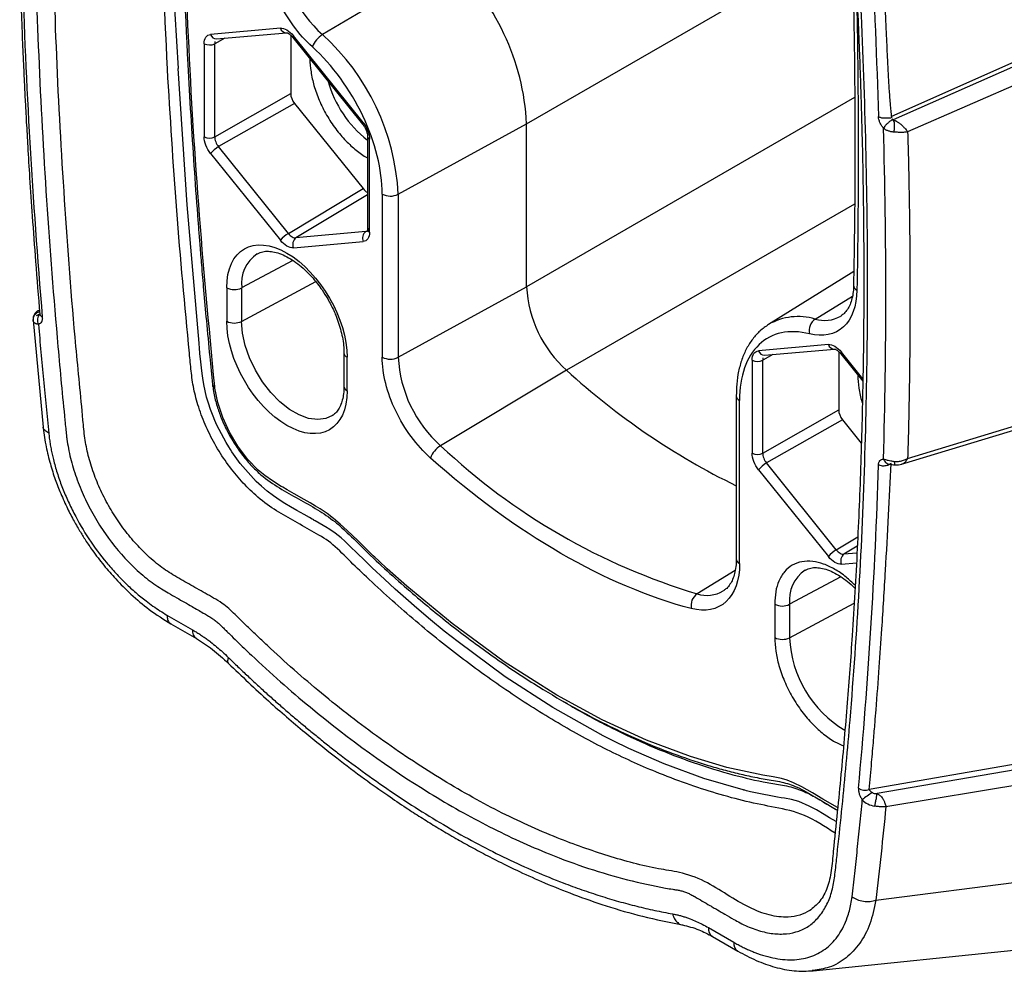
# Model space of a CAD drawing. Header units: millimetres. Extents: x 14 to 1365, y 14 to 1048.
# Tile 19 of 24: x 440 to 486, y 266 to 310. Entities that reach past the tile are written whole.
import ezdxf

# ---------------------------------------------------------------- set-up
doc = ezdxf.new("R2010")
doc.units = ezdxf.units.MM
doc.header["$LTSCALE"] = 2

msp = doc.modelspace()

# ---------------------------------------------------------------- linework, layer by layer
for p, q in [((480.774, 305.367), (527.592, 326.177)), ((527.755, 325.893), (480.861, 305.212)), ((527.531, 324.699), (481.538, 304.653)), ((463.837, 305.022), (478.122, 313.268)), ((460.208, 312.67), (454.352, 309.168)), ((452.401, 309.464), (449.159, 309.174)), ((449.437, 308.968), (452.68, 309.258)), ((448.858, 308.747), (448.858, 304.423)), ((449.823, 309.003), (449.349, 308.744)), ((449.349, 304.42), (449.349, 308.744)), ((452.879, 309.143), (452.879, 306.429)), ((452.977, 309.041), (456.22, 305.007)), ((456.245, 305.083), (453.002, 309.117)), ((449.349, 304.42), (452.879, 306.429)), ((479.07, 306.24), (463.837, 297.446)), ((453.055, 305.973), (449.526, 303.965)), ((453.055, 305.973), (456.237, 302.015)), ((457.871, 301.753), (463.837, 305.022)), ((463.837, 297.446), (463.837, 305.022)), ((456.443, 304.452), (456.443, 300.128)), ((456.545, 299.985), (456.545, 304.309)), ((452.768, 299.931), (449.526, 303.965)), ((449.159, 303.648), (452.401, 299.615)), ((481.538, 289.48), (527.531, 303.494)), ((452.768, 299.931), (456.237, 302.015)), ((456.443, 301.722), (453.122, 299.727)), ((457.13, 301.759), (457.13, 294.183)), ((457.871, 301.753), (457.871, 294.178)), ((479.067, 301.298), (465.691, 293.576)), ((456.364, 300.017), (456.429, 300.056)), ((456.364, 300.017), (453.122, 299.727)), ((453.002, 299.268), (456.245, 299.558)), ((452.981, 298.681), (450.6, 297.399)), ((451.326, 298.987), (451.359, 299.005)), ((479.031, 298.159), (475.077, 295.705)), ((449.906, 297.406), (449.906, 295.855)), ((450.6, 295.848), (454.039, 297.699)), ((450.6, 297.399), (450.6, 295.848)), ((457.871, 294.178), (463.837, 297.446)), ((477.239, 295.956), (478.971, 297.021)), ((440.908, 295.901), (440.919, 295.937)), ((441.074, 296.117), (441.221, 296.199)), ((441.207, 296.373), (441.131, 296.33)), ((441.223, 296.18), (441.225, 296.167)), ((478.457, 296.113), (478.428, 296.094)), ((440.909, 295.905), (441.378, 290.938)), ((477.857, 294.769), (474.615, 294.479)), ((474.893, 294.273), (478.136, 294.563)), ((455.352, 294.382), (455.352, 292.831)), ((455.498, 292.627), (455.498, 294.178)), ((475.279, 294.307), (474.805, 294.049)), ((478.334, 294.448), (478.334, 291.733)), ((478.433, 294.345), (479.455, 293.073)), ((479.458, 293.178), (478.458, 294.422)), ((474.314, 294.051), (474.314, 289.728)), ((474.805, 289.725), (474.805, 294.049)), ((465.691, 293.576), (459.837, 290.073)), ((449.246, 292.933), (449.256, 292.843)), ((449.356, 292.747), (449.347, 292.83)), ((473.574, 292.393), (473.574, 284.817)), ((473.73, 284.601), (473.73, 292.176)), ((474.805, 289.725), (478.334, 291.733)), ((478.511, 291.278), (474.982, 289.27)), ((478.511, 291.278), (479.383, 290.194)), ((478.224, 285.236), (474.982, 289.27)), ((474.615, 288.953), (477.857, 284.919)), ((478.224, 285.236), (479.217, 285.832)), ((479.199, 285.405), (478.578, 285.032)), ((479.182, 285.086), (478.578, 285.032)), ((478.458, 284.572), (479.156, 284.635)), ((473.523, 284.28), (471.754, 283.193)), ((476.782, 284.292), (476.815, 284.31)), ((478.437, 283.986), (476.056, 282.704)), ((473.012, 283.348), (472.974, 283.324)), ((475.362, 282.711), (475.362, 281.16)), ((476.056, 281.153), (479.047, 282.763)), ((476.056, 282.704), (476.056, 281.153)), ((526.274, 282.216), (479.749, 274.099)), ((447.129, 282.206), (448.311, 281.523)), ((447.316, 281.793), (448.497, 281.111)), ((526.44, 281.898), (480.114, 273.916)), ((526.12, 280.875), (480.526, 273.296)), ((480.06, 268.958), (525.472, 274.817)), ((477.15, 265.679), (521.448, 270.24)), ((472.281, 267.686), (473.463, 267.003)), ((472.467, 267.274), (473.649, 266.591)), ((477.147, 265.697), (477.094, 265.687))]:
    msp.add_line(p, q)
at = {"flags": 128}
for points in [[(452.977, 309.041), (452.975, 309.044), (452.974, 309.061), (452.983, 309.086), (453.002, 309.117)], [(478.221, 272.608), (477.906, 272.793), (477.652, 272.945), (477.297, 273.152), (476.966, 273.333), (476.475, 273.547), (476.139, 273.638), (475.813, 273.697), (475.654, 273.722), (475.495, 273.747), (475.336, 273.772), (474.629, 273.91), (474.242, 274), (474.056, 274.045), (473.972, 274.066), (473.934, 274.075), (473.917, 274.079), (473.91, 274.081), (473.907, 274.082), (473.905, 274.082), (473.905, 274.083), (473.904, 274.083), (472.072, 274.615), (470.225, 275.293), (468.586, 276.009), (467.861, 276.361), (467.541, 276.522), (467.4, 276.594), (467.338, 276.626), (467.311, 276.641), (467.299, 276.647), (467.293, 276.65), (467.291, 276.651), (467.289, 276.652), (465.056, 277.909), (462.844, 279.343), (460.654, 280.955), (460.012, 281.464), (459.373, 281.988), (458.735, 282.527), (458.226, 282.97), (457.976, 283.191), (457.727, 283.415), (457.478, 283.641), (457.23, 283.869), (456.667, 284.395), (456.597, 284.462), (456.589, 284.47), (456.587, 284.471), (456.587, 284.472), (456.587, 284.472), (456.587, 284.472), (456.587, 284.472), (456.587, 284.472), (456.587, 284.472), (456.55, 284.507), (456.508, 284.548), (456.461, 284.593), (456.301, 284.751), (455.969, 285.078), (455.645, 285.396), (455.396, 285.633), (455.225, 285.788), (455.087, 285.903), (454.94, 286.015), (454.784, 286.125), (454.618, 286.233), (454.567, 286.264), (454.204, 286.476), (454.012, 286.587), (453.958, 286.618), (453.945, 286.626), (453.941, 286.628), (453.94, 286.628), (453.94, 286.628), (453.94, 286.628), (453.94, 286.628), (453.94, 286.628), (453.94, 286.628), (453.931, 286.634), (453.928, 286.635), (453.927, 286.636), (453.927, 286.636), (453.927, 286.636), (453.927, 286.636), (453.928, 286.635), (453.928, 286.635), (453.929, 286.634), (453.932, 286.633), (453.932, 286.633), (453.933, 286.633), (453.933, 286.633), (453.933, 286.633), (453.933, 286.633), (453.933, 286.633), (453.933, 286.633), (453.933, 286.633), (453.932, 286.633), (453.932, 286.633), (453.931, 286.633), (453.93, 286.634), (453.924, 286.637), (453.877, 286.664), (453.749, 286.736), (453.496, 286.879), (453.16, 287.069), (452.866, 287.239), (452.61, 287.393), (452.392, 287.531), (452.079, 287.745), (451.787, 287.964), (451.519, 288.187), (451.274, 288.415), (450.531, 289.253), (450.453, 289.356), (450.376, 289.461), (450.299, 289.568), (450.224, 289.677), (450.15, 289.787), (450.076, 289.899), (450.004, 290.014), (449.883, 290.214), (449.767, 290.416), (449.656, 290.62), (449.552, 290.825), (449.453, 291.032), (449.359, 291.241), (449.272, 291.452), (449.159, 291.747), (449.06, 292.041), (448.973, 292.333), (448.899, 292.624), (448.838, 292.914), (448.789, 293.202), (448.759, 293.424), (448.729, 293.686), (448.7, 293.97), (448.664, 294.353), (448.64, 294.621), (448.623, 294.802), (448.622, 294.818), (448.621, 294.825), (448.621, 294.828), (448.621, 294.83), (448.62, 294.83), (448.62, 294.831), (448.62, 294.831), (448.62, 294.831), (448.62, 294.831), (448.62, 294.831), (448.62, 294.831), (448.061, 301.26), (447.645, 307.589)], [(456.223, 305.004), (456.218, 305.01), (456.216, 305.027), (456.226, 305.052), (456.245, 305.083)], [(481.254, 289.212), (503.747, 296.031), (527.845, 303.336)], [(454.825, 291.479), (454.515, 291.337), (454.132, 291.284), (453.712, 291.339), (453.268, 291.499), (452.818, 291.759), (452.375, 292.111), (451.954, 292.541), (451.571, 293.037), (451.238, 293.58), (450.966, 294.152), (450.765, 294.734), (450.642, 295.306), (450.6, 295.848)], [(478.433, 294.345), (478.431, 294.349), (478.43, 294.366), (478.439, 294.391), (478.458, 294.422)], [(478.286, 273.258), (478.272, 273.266), (477.604, 273.66), (477.117, 273.943), (476.614, 274.222), (476.23, 274.413), (475.943, 274.53), (475.673, 274.605), (475.285, 274.687), (474.814, 274.771), (473.142, 275.131), (471.448, 275.629), (469.407, 276.394), (467.34, 277.345), (465.248, 278.484), (462.793, 280.039), (460.376, 281.807), (458.28, 283.54), (457.366, 284.355), (456.966, 284.724), (456.79, 284.888), (456.713, 284.961), (456.679, 284.993), (456.664, 285.007), (456.652, 285.018), (456.652, 285.018), (456.647, 285.023), (456.634, 285.036), (456.584, 285.084), (456.389, 285.274), (455.989, 285.666), (455.508, 286.134), (455.182, 286.433), (454.871, 286.694), (454.576, 286.917), (454.428, 287.018), (454.246, 287.134), (454.032, 287.265), (453.786, 287.411), (453.507, 287.572), (453.044, 287.835), (452.711, 288.025), (452.507, 288.141), (452.454, 288.171), (452.439, 288.18), (452.435, 288.182), (452.434, 288.183), (452.433, 288.183), (452.433, 288.183), (452.433, 288.183), (452.433, 288.183), (452.433, 288.183), (452.433, 288.183), (452.433, 288.183), (452.028, 288.436), (451.673, 288.688), (451.37, 288.94), (450.877, 289.449), (450.422, 290.05), (450.034, 290.697), (449.72, 291.378), (449.489, 292.074), (449.356, 292.747)]]:
    msp.add_lwpolyline(points, dxfattribs=at)
for centre, radius, start, end in [((689.246, 322.53), 242.063, 173.86454, 183.5389), ((458.343, 313.564), 5.937, 183.6819, 227.7665), ((452.824, 304.48), 11.027, 2.8158, 47.9603), ((452.68, 309.549), 0.291, 196.9804, 269.3046), ((449.106, 309.226), 0.539, 242.6565, 296.7662), ((449.436, 309.259), 0.29, 196.9294, 270.1925), ((454.943, 308.204), 1.131, 121.4945, 159.5225), ((447.193, 301.228), 10.691, 2.8158, 47.9603), ((459.621, 308.37), 5.187, 195.3423, 232.2069), ((449.106, 304.902), 0.539, 242.6565, 296.7662), ((456.611, 304.464), 0.168, 184.0494, 247.1988), ((450.2, 302.813), 1.335, 120.3192, 141.2312), ((457.506, 302.487), 0.82, 242.6784, 296.4556), ((456.615, 300.143), 0.173, 185.0787, 246.2415), ((453.442, 298.779), 1.335, 120.3192, 141.2312), ((453.351, 299.422), 0.382, 126.9938, 203.8498), ((456.594, 299.712), 0.382, 126.9938, 203.8498), ((452.258, 297.601), 1.67, 123.9106, 186.9306), ((450.26, 298.093), 0.772, 242.6993, 296.146), ((469.4, 297.731), 5.57, 182.9342, 228.2445), ((479.289, 297.54), 0.262, 182.0778, 246.0153), ((441.546, 295.904), 0.433, 138.3539, 206.8247), ((441.392, 296.215), 0.172, 191.65, 252.06), ((476.449, 293.328), 2.744, 73.2591, 119.9318), ((477.633, 295.411), 0.672, 125.8667, 192.2877), ((477.675, 297.386), 1.495, 253.0305, 300.2103), ((450.26, 296.541), 0.772, 242.6993, 296.146), ((478.136, 294.854), 0.291, 196.9804, 269.3046), ((455.591, 294.399), 0.24, 183.2668, 247.2125), ((457.506, 294.912), 0.82, 242.6784, 296.4556), ((463.771, 294.48), 5.907, 182.9342, 228.2445), ((474.892, 294.563), 0.29, 196.9294, 270.1925), ((474.562, 294.53), 0.539, 242.6565, 296.7662), ((488.364, 318.418), 33.633, 227.613, 243.9123), ((455.592, 292.848), 0.241, 184.1998, 247.1204), ((473.829, 292.412), 0.256, 184.7838, 247.0936), ((460.418, 289.127), 1.11, 121.567, 160.3578), ((480.395, 311.923), 30.001, 226.7445, 253.2609), ((474.562, 290.207), 0.539, 242.6565, 296.7662), ((475.655, 288.117), 1.335, 120.3192, 141.2312), ((478.898, 284.084), 1.335, 120.3192, 141.2312), ((478.807, 284.727), 0.382, 126.9938, 203.8498), ((473.829, 284.836), 0.255, 184.1645, 247.1557), ((477.714, 282.906), 1.67, 123.9106, 186.9306), ((472.15, 282.644), 0.677, 125.7717, 191.6892), ((472.218, 284.626), 1.506, 252.061, 300.1148), ((475.716, 283.397), 0.772, 242.6993, 296.146), ((448.757, 281.477), 0.448, 174.0354, 234.8085), ((475.716, 281.846), 0.772, 242.6993, 296.146), ((481.289, 281.361), 5.237, 182.2801, 239.3654), ((479.568, 274.653), 0.582, 237.27, 288.0895), ((481.121, 271.797), 2.481, 119.5775, 132.9142), ((472.727, 267.639), 0.448, 174.0508, 234.637), ((473.908, 266.957), 0.448, 174.041, 234.7458)]:
    msp.add_arc(centre, radius, start, end)
for centre, ratio, start_param, end_param in [((453.232, 306.224), 0.577483, 0.785466, 1.832487), ((456.414, 302.266), 0.577382, 1.832968, 2.437785), ((478.688, 291.529), 0.577483, 0.785466, 1.832487)]:
    msp.add_ellipse(centre, major_axis=(-0.25, 0.433), ratio=ratio, start_param=start_param, end_param=end_param)
for points, knots in [([(440.964, 314.836), (440.796, 323.66), (441.095, 333.327), (441.988, 343.123), (442.169, 344.917), (442.28, 345.937), (442.36, 346.704), (442.427, 347.343), (442.502, 347.839), (442.617, 348.303), (442.825, 348.825), (443.173, 349.344), (443.607, 349.747), (444.123, 350.011), (444.711, 350.132), (445.356, 350.111), (445.928, 349.981), (446.394, 349.811), (446.723, 349.661), (447.077, 349.467), (447.433, 349.263), (447.813, 349.041), (448.169, 348.833), (448.526, 348.625), (448.882, 348.412), (449.18, 348.25), (449.414, 348.152), (449.586, 348.1), (449.753, 348.069), (449.977, 348.036), (450.371, 347.971), (451.603, 347.733), (453.653, 347.191), (456.438, 346.142), (459.262, 344.772), (463.045, 342.528), (466.343, 340.049), (469.085, 337.598), (470.101, 336.633), (470.724, 336.013), (470.947, 335.795), (471.112, 335.642), (471.276, 335.513), (471.447, 335.397), (471.623, 335.292), (471.966, 335.096), (472.366, 334.862), (472.824, 334.602), (473.177, 334.405), (473.519, 334.206), (473.861, 333.995), (474.19, 333.767), (474.638, 333.415), (475.188, 332.91), (475.816, 332.212), (476.397, 331.443), (476.909, 330.615), (477.344, 329.748), (477.637, 329.007), (477.829, 328.413), (477.949, 327.97), (478.046, 327.532), (478.111, 327.147), (478.155, 326.725), (478.212, 326.164), (478.313, 325.138), (478.446, 323.741), (478.644, 321.511), (478.869, 318.733), (479.177, 314.314), (479.466, 308.837), (479.723, 300.187), (479.658, 289.588), (479.158, 280.679), (478.689, 275.307), (478.498, 273.303), (478.342, 271.853), (478.246, 270.941), (478.207, 270.555), (478.164, 270.184), (478.114, 269.818), (478.047, 269.477), (477.95, 269.148), (477.826, 268.84), (477.628, 268.462), (477.326, 268.056), (476.881, 267.691), (476.357, 267.458), (475.764, 267.368), (475.122, 267.41), (474.557, 267.556), (474.098, 267.736), (473.77, 267.895), (473.422, 268.09), (473.072, 268.292), (472.751, 268.48), (472.517, 268.617), (472.283, 268.752), (471.998, 268.922), (471.702, 269.096), (471.469, 269.222), (471.296, 269.305), (471.128, 269.37), (470.959, 269.414), (470.793, 269.443), (470.572, 269.474), (469.82, 269.604), (468.525, 269.885), (466.717, 270.415), (464.584, 271.197), (462.117, 272.322), (458.391, 274.418), (454.661, 277.1), (451.719, 279.701), (450.49, 280.878), (450.099, 281.261), (449.876, 281.483), (449.703, 281.654), (449.534, 281.813), (449.369, 281.954), (449.199, 282.072), (449.015, 282.186), (448.711, 282.359), (448.354, 282.566), (447.945, 282.803), (447.573, 283.011), (447.216, 283.214), (446.861, 283.428), (446.523, 283.649), (446.061, 283.998), (445.274, 284.701), (444.436, 285.691), (443.729, 286.805), (443.276, 287.687), (442.907, 288.593), (442.68, 289.347), (442.55, 289.94), (442.49, 290.296), (442.455, 290.604), (442.425, 290.891), (442.345, 291.689), (442.221, 292.956), (441.907, 296.381), (441.335, 303.751), (441.048, 310.437), (440.964, 314.836)], [0, 0, 0, 0, 0.126429, 0.142241, 0.150148, 0.154102, 0.158055, 0.162008, 0.163985, 0.165971, 0.169908, 0.173882, 0.177874, 0.181785, 0.185708, 0.189705, 0.193678, 0.195667, 0.197625, 0.199208, 0.201589, 0.203577, 0.205565, 0.207554, 0.209543, 0.211517, 0.212538, 0.213484, 0.21448, 0.215482, 0.217483, 0.221469, 0.237208, 0.252965, 0.268704, 0.284521, 0.316201, 0.324117, 0.332077, 0.334065, 0.335189, 0.336041, 0.336945, 0.337962, 0.338919, 0.339876, 0.343704, 0.345619, 0.347534, 0.349611, 0.351348, 0.353245, 0.355138, 0.358961, 0.362805, 0.366679, 0.370483, 0.374285, 0.378154, 0.38007, 0.381982, 0.383924, 0.385838, 0.387132, 0.389702, 0.393547, 0.401255, 0.408965, 0.424381, 0.439799, 0.470626, 0.501457, 0.563044, 0.624645, 0.634907, 0.645172, 0.655443, 0.657368, 0.659294, 0.661389, 0.66315, 0.665071, 0.667002, 0.668954, 0.670938, 0.674859, 0.678724, 0.682589, 0.686511, 0.690408, 0.694306, 0.696264, 0.698189, 0.699796, 0.702094, 0.704052, 0.705155, 0.706008, 0.707967, 0.709923, 0.710962, 0.711865, 0.712831, 0.713806, 0.714789, 0.715777, 0.717749, 0.728118, 0.738477, 0.748864, 0.76438, 0.779923, 0.811131, 0.826844, 0.830798, 0.83278, 0.833772, 0.834763, 0.83585, 0.83673, 0.837601, 0.838701, 0.839817, 0.842682, 0.844673, 0.846668, 0.848902, 0.850644, 0.852612, 0.854561, 0.858449, 0.866229, 0.870109, 0.874037, 0.877945, 0.881846, 0.883792, 0.885747, 0.88661, 0.887999, 0.889688, 0.897574, 0.905452, 0.936977, 1, 1, 1, 1]), ([(444.537, 349.569), (444.758, 349.652), (445.175, 349.81), (445.911, 349.734), (446.606, 349.52), (447.523, 349.033), (448.745, 348.243), (450.27, 347.627), (451.771, 347.444), (453.352, 346.992), (454.967, 346.464), (456.61, 345.81), (458.023, 345.156), (459.149, 344.578), (459.929, 344.151), (460.579, 343.778), (461.198, 343.409), (461.887, 342.983), (462.727, 342.438), (463.691, 341.78), (464.724, 341.033), (466.002, 340.059), (467.494, 338.838), (468.828, 337.652), (469.774, 336.761), (470.336, 336.223), (470.861, 335.691), (471.382, 335.219), (471.917, 334.923), (472.45, 334.611), (473.011, 334.292), (473.601, 333.962), (474.209, 333.579), (474.821, 333.079), (475.422, 332.482), (475.994, 331.802), (476.51, 331.067), (476.957, 330.29), (477.331, 329.485), (477.711, 328.457), (477.992, 327.181), (478.091, 325.737), (478.25, 324.207), (478.384, 322.678), (478.514, 321.168), (478.632, 319.689), (478.748, 318.157), (478.86, 316.551), (478.97, 314.85), (479.071, 313.114), (479.163, 311.368), (479.234, 309.832), (479.285, 308.598), (479.319, 307.696), (479.349, 306.849), (479.379, 305.898), (479.436, 303.863), (479.492, 300.867), (479.508, 297.045), (479.469, 293.196), (479.371, 289.287), (479.204, 285.259), (478.988, 281.543), (478.731, 278.043), (478.491, 275.321), (478.267, 273.018), (478.101, 271.535), (478.005, 270.325), (477.823, 269.516), (477.484, 268.872), (477.147, 268.604), (476.976, 268.468)], [0, 0, 0, 0, 0.011372, 0.021434, 0.030119, 0.037448, 0.053355, 0.071552, 0.089413, 0.107985, 0.126693, 0.145547, 0.164561, 0.175129, 0.183999, 0.191162, 0.197293, 0.205085, 0.214601, 0.225945, 0.237978, 0.250014, 0.269921, 0.289706, 0.296911, 0.303556, 0.309698, 0.315878, 0.321666, 0.327361, 0.333783, 0.340664, 0.347562, 0.354633, 0.362035, 0.369339, 0.376569, 0.38366, 0.39073, 0.397969, 0.410656, 0.424506, 0.438931, 0.453326, 0.467467, 0.481353, 0.494985, 0.510713, 0.526759, 0.54322, 0.560098, 0.576596, 0.587192, 0.5955, 0.602542, 0.611602, 0.62293, 0.661371, 0.698669, 0.73491, 0.775107, 0.815194, 0.856203, 0.88819, 0.922668, 0.94102, 0.960378, 0.97031, 0.979972, 0.989861, 1, 1, 1, 1]), ([(447.152, 307.573), (447.019, 310.466), (446.753, 316.252), (446.698, 324.747), (446.872, 332.063), (447.192, 338.239), (447.469, 342.014), (447.682, 344.451), (447.786, 345.579), (447.895, 346.702), (448, 347.735), (448.071, 348.391), (448.102, 348.675)], [0, 0, 0, 0, 0.202738, 0.405582, 0.608391, 0.736086, 0.863676, 0.892302, 0.92092, 0.94953, 0.978133, 1, 1, 1, 1]), ([(449.112, 348.165), (449.098, 348.041), (449.05, 347.604), (448.973, 346.874), (448.88, 345.96), (448.707, 344.191), (448.394, 340.625), (448.05, 335.418), (447.807, 329.409), (447.696, 322.937), (447.761, 315.743), (447.991, 309.672), (448.229, 305.432), (448.378, 303.102), (448.506, 301.317), (448.601, 300.085), (448.663, 299.311), (448.739, 298.384), (448.838, 297.219), (448.966, 295.8), (449.104, 294.339), (449.204, 293.348), (449.248, 292.918)], [0, 0, 0, 0, 0.00707, 0.024925, 0.042487, 0.059756, 0.126857, 0.246725, 0.353751, 0.460776, 0.601379, 0.741982, 0.783227, 0.824471, 0.864122, 0.876404, 0.88861, 0.904399, 0.924535, 0.949019, 0.97785, 1, 1, 1, 1]), ([(449.347, 292.83), (449.082, 295.656), (448.552, 301.3), (448.068, 309.612), (447.814, 317.79), (447.813, 325.824), (448.057, 333.716), (448.508, 340.812), (448.935, 345.403), (449.17, 347.597), (449.206, 347.927), (449.226, 348.1), (449.228, 348.118)], [0, 0, 0, 0, 0.1458, 0.29116, 0.436263, 0.58129, 0.726427, 0.871855, 0.980847, 0.989909, 0.998992, 1, 1, 1, 1]), ([(479.253, 321.454), (479.484, 318.734), (479.677, 316.032), (479.988, 310.666), (480.103, 308.002), (480.184, 305.358)], [0, 0, 0, 0, 0.5, 0.5, 1, 1, 1, 1]), ([(479.749, 321.456), (479.787, 321), (479.863, 320.089), (479.969, 318.726), (480.07, 317.366), (480.164, 316.008), (480.252, 314.654), (480.33, 313.368), (480.43, 311.571), (480.514, 309.836), (480.584, 308.211), (480.627, 307.307), (480.673, 306.575), (480.723, 305.92), (480.764, 305.504), (480.784, 305.304)], [0, 0, 0, 0, 0.083312, 0.166631, 0.249953, 0.33328, 0.416608, 0.499938, 0.571277, 0.749899, 0.822832, 0.874934, 0.919689, 0.96137, 1, 1, 1, 1]), ([(476.981, 268.473), (476.833, 268.395), (476.53, 268.236), (475.905, 268.145), (475.12, 268.224), (474.152, 268.611), (473.145, 269.212), (472.056, 269.91), (470.976, 270.269), (469.531, 270.466), (467.633, 270.99), (465.156, 271.853), (462.533, 273.05), (459.779, 274.596), (457.023, 276.432), (454.345, 278.499), (452.442, 280.171), (451.285, 281.267), (450.791, 281.74), (450.273, 282.268), (449.642, 282.825), (448.912, 283.201), (448.152, 283.652), (447.426, 284.05), (446.731, 284.517), (446.087, 285.088), (445.49, 285.728), (444.946, 286.428), (444.462, 287.185), (444.049, 287.984), (443.711, 288.803), (443.46, 289.625), (443.3, 290.45), (443.153, 292.119), (442.777, 295.831), (442.354, 301.491), (441.973, 308.22), (441.859, 312.634), (441.802, 314.84)], [0, 0, 0, 0, 0.010857, 0.022075, 0.038849, 0.055504, 0.073565, 0.092202, 0.113085, 0.131366, 0.174212, 0.216756, 0.265065, 0.31374, 0.362544, 0.41132, 0.457457, 0.466572, 0.475708, 0.484991, 0.496016, 0.509955, 0.523379, 0.536369, 0.548392, 0.560214, 0.571521, 0.582711, 0.593913, 0.605113, 0.616346, 0.627569, 0.638762, 0.650843, 0.700655, 0.800428, 0.900239, 1, 1, 1, 1]), ([(453.883, 308.599), (453.258, 309.167), (452.706, 309.918), (451.911, 311.567), (451.69, 312.421), (451.677, 313.18)], [0, 0, 0, 0, 0.5, 0.5, 1, 1, 1, 1]), ([(440.289, 312.374), (440.307, 311.794), (440.341, 310.707), (440.4, 309.181), (440.457, 307.872), (440.509, 306.78), (440.555, 305.882), (440.604, 304.971), (440.667, 303.866), (440.756, 302.411), (440.876, 300.629), (441.03, 298.518), (441.156, 296.995), (441.223, 296.18)], [0, 0, 0, 0, 0.108883, 0.204048, 0.285496, 0.353226, 0.407238, 0.452482, 0.522316, 0.611985, 0.721488, 0.850826, 1, 1, 1, 1]), ([(479.024, 310.462), (479.029, 310.238), (479.072, 308.322), (479.087, 304.749), (479.083, 300.661), (479.034, 298.271), (479.019, 297.532)], [0, 0, 0, 0, 0.051263, 0.438863, 0.826556, 1, 1, 1, 1]), ([(452.401, 309.464), (452.492, 309.472), (452.597, 309.444), (452.807, 309.323), (452.911, 309.23), (453.002, 309.117)], [0, 0, 0, 0, 0.5, 0.5, 1, 1, 1, 1]), ([(452.676, 309.258), (452.685, 309.258), (452.703, 309.258), (452.768, 309.232), (452.864, 309.167), (452.937, 309.085), (452.977, 309.041)], [0, 0, 0, 0, 0.196886, 0.425561, 0.69152, 1, 1, 1, 1]), ([(448.858, 308.747), (448.858, 308.868), (448.886, 308.972), (448.991, 309.122), (449.068, 309.166), (449.159, 309.174)], [0, 0, 0, 0, 0.5, 0.5, 1, 1, 1, 1]), ([(457.13, 301.759), (457.13, 302.881), (456.813, 304.157), (455.641, 306.625), (454.819, 307.752), (453.883, 308.599)], [0, 0, 0, 0, 0.5, 0.5, 1, 1, 1, 1]), ([(453.776, 308.047), (453.775, 308.042), (453.759, 307.856), (453.812, 307.436), (453.947, 306.792), (454.192, 306.109), (454.534, 305.423), (454.957, 304.784), (455.426, 304.231), (455.916, 303.791), (456.259, 303.533), (456.433, 303.452), (456.443, 303.448)], [0, 0, 0, 0, 0.003104, 0.12196, 0.240725, 0.368063, 0.498103, 0.628144, 0.755482, 0.874337, 0.993103, 1, 1, 1, 1]), ([(478.165, 272.069), (477.688, 272.381), (476.739, 273.001), (475.378, 273.269), (474.039, 273.531), (472.659, 273.906), (471.257, 274.362), (469.563, 275.011), (467.574, 275.917), (465.295, 277.16), (463.019, 278.599), (460.764, 280.221), (458.549, 282.005), (456.823, 283.565), (455.566, 284.766), (454.745, 285.621), (453.856, 286.098), (452.982, 286.614), (452.107, 287.09), (451.298, 287.697), (450.583, 288.413), (449.959, 289.178), (449.403, 290.032), (448.942, 290.937), (448.594, 291.842), (448.355, 292.72), (448.248, 293.55), (447.987, 296.311), (447.548, 301.024), (447.284, 305.39), (447.152, 307.573)], [0, 0, 0, 0, 0.0323894, 0.0642922, 0.0965329, 0.1290096, 0.1616716, 0.1944816, 0.2462444, 0.2981282, 0.349997, 0.4017091, 0.4531154, 0.5040683, 0.5239357, 0.5436971, 0.5636422, 0.583798, 0.6036261, 0.6232757, 0.6391904, 0.6554483, 0.6718894, 0.6882812, 0.7043322, 0.7196441, 0.7346731, 0.7502073, 0.8750744, 1, 1, 1, 1]), ([(456.245, 305.083), (456.336, 304.97), (456.412, 304.838), (456.517, 304.567), (456.545, 304.43), (456.545, 304.309)], [0, 0, 0, 0, 0.5, 0.5, 1, 1, 1, 1]), ([(480.414, 304.825), (480.397, 304.845), (480.365, 304.883), (480.322, 304.947), (480.283, 305.014), (480.239, 305.106), (480.196, 305.225), (480.188, 305.314), (480.184, 305.358)], [0, 0, 0, 0, 0.1267025, 0.2510531, 0.3751606, 0.501146, 0.7512516, 1, 1, 1, 1]), ([(480.184, 305.358), (480.198, 305.351), (480.229, 305.336), (480.288, 305.317), (480.363, 305.302), (480.45, 305.296), (480.535, 305.301), (480.617, 305.308), (480.696, 305.312), (480.741, 305.307), (480.765, 305.304)], [0, 0, 0, 0, 0.085831, 0.189784, 0.311856, 0.451933, 0.588967, 0.694576, 0.836463, 1, 1, 1, 1]), ([(480.826, 305.24), (480.825, 305.239), (480.822, 305.236), (480.818, 305.228), (480.809, 305.219), (480.794, 305.203), (480.767, 305.18), (480.725, 305.146), (480.67, 305.103), (480.613, 305.055), (480.545, 304.991), (480.468, 304.909), (480.432, 304.853), (480.414, 304.825)], [0, 0, 0, 0, 0.0109615, 0.0219831, 0.0414013, 0.076236, 0.1358575, 0.2266162, 0.3520897, 0.460354, 0.5686183, 0.7843092, 1, 1, 1, 1]), ([(480.907, 304.639), (480.909, 304.652), (480.913, 304.679), (480.918, 304.724), (480.922, 304.777), (480.925, 304.845), (480.929, 304.92), (480.935, 304.999), (480.932, 305.061), (480.919, 305.106), (480.903, 305.137), (480.879, 305.163), (480.858, 305.185), (480.841, 305.206), (480.834, 305.223), (480.829, 305.234), (480.826, 305.24)], [0, 0, 0, 0, 0.066739, 0.13877, 0.216267, 0.306875, 0.4309, 0.539556, 0.65574, 0.727858, 0.786429, 0.847653, 0.918062, 0.945511, 0.969462, 1, 1, 1, 1]), ([(480.844, 305.193), (480.85, 305.191), (480.864, 305.187), (480.885, 305.182), (480.909, 305.179), (480.933, 305.175), (480.956, 305.177), (480.972, 305.168), (480.993, 305.158), (481.029, 305.137), (481.095, 305.098), (481.172, 305.045), (481.245, 304.985), (481.294, 304.935), (481.342, 304.884), (481.402, 304.823), (481.463, 304.758), (481.512, 304.698), (481.53, 304.665), (481.538, 304.653)], [0, 0, 0, 0, 0.02305, 0.047076, 0.072251, 0.098726, 0.126629, 0.136872, 0.167534, 0.207654, 0.281768, 0.422344, 0.49884, 0.574769, 0.638576, 0.716003, 0.846865, 0.940157, 1, 1, 1, 1]), ([(456.22, 305.007), (456.253, 304.962), (456.318, 304.873), (456.389, 304.725), (456.434, 304.58), (456.44, 304.494), (456.443, 304.452)], [0, 0, 0, 0, 0.256238, 0.508194, 0.756077, 1, 1, 1, 1]), ([(480.414, 289.452), (480.486, 291.972), (480.524, 294.512), (480.524, 299.637), (480.486, 302.222), (480.414, 304.825)], [0, 0, 0, 0, 0.5, 0.5, 1, 1, 1, 1]), ([(480.907, 304.639), (480.881, 304.642), (480.83, 304.646), (480.759, 304.659), (480.693, 304.675), (480.609, 304.703), (480.512, 304.748), (480.446, 304.8), (480.414, 304.825)], [0, 0, 0, 0, 0.139609, 0.271837, 0.39648, 0.513492, 0.763078, 1, 1, 1, 1]), ([(481.537, 304.653), (481.517, 304.648), (481.471, 304.638), (481.39, 304.63), (481.312, 304.627), (481.204, 304.627), (481.074, 304.629), (480.961, 304.636), (480.907, 304.639)], [0, 0, 0, 0, 0.1085902, 0.2436649, 0.4111464, 0.486095, 0.7529461, 1, 1, 1, 1]), ([(481.538, 304.653), (481.55, 304.186), (481.575, 303.252), (481.603, 301.857), (481.625, 300.466), (481.639, 299.078), (481.646, 297.694), (481.646, 296.314), (481.639, 294.939), (481.625, 293.567), (481.603, 292.2), (481.575, 290.837), (481.55, 289.932), (481.538, 289.48)], [0, 0, 0, 0, 0.090896, 0.1818, 0.27271, 0.363624, 0.454541, 0.545459, 0.636376, 0.72729, 0.8182, 0.909104, 1, 1, 1, 1]), ([(449.159, 303.648), (449.068, 303.762), (448.991, 303.894), (448.886, 304.165), (448.858, 304.302), (448.858, 304.423)], [0, 0, 0, 0, 0.5, 0.5, 1, 1, 1, 1]), ([(449.349, 304.42), (449.349, 304.349), (449.365, 304.268), (449.426, 304.109), (449.472, 304.031), (449.526, 303.965)], [0, 0, 0, 0, 0.5, 0.5, 1, 1, 1, 1]), ([(456.443, 300.128), (456.44, 300.094), (456.435, 300.043), (456.437, 300.044), (456.438, 300.045)], [0, 0, 0, 0, 0.653738, 1, 1, 1, 1]), ([(449.906, 297.406), (449.906, 299.189), (451.159, 299.912), (454.245, 298.13), (455.498, 295.96), (455.498, 294.178)], [0, 0, 0, 0, 0.5, 0.5, 1, 1, 1, 1]), ([(453.002, 299.268), (452.911, 299.26), (452.807, 299.288), (452.597, 299.409), (452.492, 299.502), (452.401, 299.615)], [0, 0, 0, 0, 0.5, 0.5, 1, 1, 1, 1]), ([(452.768, 299.931), (452.821, 299.864), (452.883, 299.81), (453.006, 299.738), (453.068, 299.722), (453.122, 299.727)], [0, 0, 0, 0, 0.5, 0.5, 1, 1, 1, 1]), ([(456.545, 299.985), (456.545, 299.864), (456.517, 299.759), (456.412, 299.61), (456.336, 299.566), (456.245, 299.558)], [0, 0, 0, 0, 0.5, 0.5, 1, 1, 1, 1]), ([(451.341, 298.984), (451.379, 299.007), (451.484, 299.072), (451.694, 299.11), (451.973, 299.105), (452.28, 299.037), (452.607, 298.906), (452.947, 298.715), (453.285, 298.47), (453.611, 298.18), (453.892, 297.883), (454.133, 297.59), (454.366, 297.272), (454.514, 297.03), (454.6, 296.888)], [0, 0, 0, 0, 0.059129, 0.163058, 0.257574, 0.349161, 0.439755, 0.529529, 0.618194, 0.703781, 0.78766, 0.848803, 0.911835, 1, 1, 1, 1]), ([(479.025, 297.529), (479.021, 297.426), (479.014, 297.203), (478.956, 296.902), (478.864, 296.623), (478.739, 296.391), (478.601, 296.217), (478.493, 296.145), (478.446, 296.114)], [0, 0, 0, 0, 0.144076, 0.313891, 0.486073, 0.663525, 0.85273, 1, 1, 1, 1]), ([(454.6, 296.888), (454.696, 296.711), (454.831, 296.463), (454.992, 296.086), (455.111, 295.766), (455.222, 295.391), (455.301, 295.012), (455.346, 294.67), (455.347, 294.47), (455.348, 294.385)], [0, 0, 0, 0, 0.210229, 0.295549, 0.435796, 0.579242, 0.730653, 0.885747, 1, 1, 1, 1]), ([(479.183, 297.301), (479.17, 296.557), (478.948, 295.958), (478.154, 295.227), (477.602, 295.113), (476.976, 295.268)], [0, 0, 0, 0, 0.5, 0.5, 1, 1, 1, 1]), ([(441.214, 296.292), (441.199, 296.289), (441.156, 296.279), (441.089, 296.245), (441.018, 296.192), (440.963, 296.125), (440.926, 296.051), (440.906, 295.975), (440.907, 295.925), (440.908, 295.901)], [0, 0, 0, 0, 0.079007, 0.235316, 0.395646, 0.555974, 0.712282, 0.861121, 1, 1, 1, 1]), ([(441.129, 296.329), (441.128, 296.328), (441.122, 296.325), (441.103, 296.314), (441.056, 296.28), (440.985, 296.208), (440.917, 296.085), (440.911, 295.984), (440.908, 295.932)], [0, 0, 0, 0, 0.016064, 0.069087, 0.158189, 0.392979, 0.684121, 1, 1, 1, 1]), ([(441.209, 296.347), (441.2, 296.347), (441.188, 296.348), (441.161, 296.344), (441.143, 296.334), (441.128, 296.326)], [0, 0, 0, 0, 0.334524, 0.466743, 1, 1, 1, 1]), ([(441.339, 296.051), (441.34, 296.029), (441.342, 295.986), (441.336, 295.926), (441.322, 295.871), (441.295, 295.807), (441.246, 295.742), (441.188, 295.72), (441.16, 295.709)], [0, 0, 0, 0, 0.123103, 0.245772, 0.370401, 0.49927, 0.74923, 1, 1, 1, 1]), ([(441.16, 295.709), (441.143, 295.71), (441.109, 295.714), (441.063, 295.727), (441.02, 295.745), (440.973, 295.776), (440.926, 295.826), (440.914, 295.875), (440.908, 295.901)], [0, 0, 0, 0, 0.11753, 0.240006, 0.367528, 0.500051, 0.727546, 1, 1, 1, 1]), ([(441.16, 295.709), (441.198, 295.277), (441.273, 294.423), (441.391, 293.15), (441.512, 291.899), (441.596, 291.072), (441.637, 290.662)], [0, 0, 0, 0, 0.257201, 0.509598, 0.757195, 1, 1, 1, 1]), ([(455.498, 292.627), (455.498, 290.845), (454.245, 290.121), (451.159, 291.903), (449.906, 294.073), (449.906, 295.855)], [0, 0, 0, 0, 0.5, 0.5, 1, 1, 1, 1]), ([(475.08, 295.705), (474.942, 295.609), (474.667, 295.418), (474.327, 295.035), (474.045, 294.594), (473.827, 294.091), (473.675, 293.535), (473.587, 292.968), (473.581, 292.573), (473.578, 292.391)], [0, 0, 0, 0, 0.145826, 0.288957, 0.433847, 0.580253, 0.727367, 0.874349, 1, 1, 1, 1]), ([(476.976, 295.268), (476.041, 295.5), (475.218, 295.324), (474.047, 294.208), (473.73, 293.299), (473.73, 292.176)], [0, 0, 0, 0, 0.5, 0.5, 1, 1, 1, 1]), ([(477.857, 294.769), (477.948, 294.777), (478.053, 294.749), (478.263, 294.628), (478.367, 294.535), (478.458, 294.422)], [0, 0, 0, 0, 0.5, 0.5, 1, 1, 1, 1]), ([(478.132, 294.563), (478.141, 294.563), (478.159, 294.562), (478.224, 294.536), (478.32, 294.472), (478.393, 294.39), (478.433, 294.346)], [0, 0, 0, 0, 0.196886, 0.425561, 0.69152, 1, 1, 1, 1]), ([(459.372, 289.501), (458.729, 290.075), (458.16, 290.844), (457.349, 292.537), (457.13, 293.413), (457.13, 294.183)], [0, 0, 0, 0, 0.5, 0.5, 1, 1, 1, 1]), ([(474.314, 294.051), (474.314, 294.172), (474.342, 294.277), (474.447, 294.426), (474.524, 294.471), (474.615, 294.479)], [0, 0, 0, 0, 0.5, 0.5, 1, 1, 1, 1]), ([(479.232, 293.352), (479.231, 293.347), (479.215, 293.161), (479.275, 292.74), (479.343, 292.309), (479.425, 292.082), (479.43, 292.069)], [0, 0, 0, 0, 0.012512, 0.491591, 0.970309, 1, 1, 1, 1]), ([(449.251, 292.95), (449.249, 292.943), (449.245, 292.931), (449.249, 292.904), (449.273, 292.867), (449.323, 292.842), (449.347, 292.83)], [0, 0, 0, 0, 0.164743, 0.29522, 0.657378, 1, 1, 1, 1]), ([(449.356, 292.747), (449.333, 292.759), (449.284, 292.785), (449.251, 292.842), (449.254, 292.885), (449.256, 292.903)], [0, 0, 0, 0, 0.347991, 0.725857, 1, 1, 1, 1]), ([(449.26, 292.858), (449.274, 292.741), (449.313, 292.431), (449.445, 291.929), (449.634, 291.391), (449.888, 290.818), (450.203, 290.248), (450.599, 289.672), (451.019, 289.165), (451.606, 288.597), (452.363, 288.09), (453.243, 287.601), (454.097, 287.127), (454.892, 286.601), (455.666, 285.888), (456.503, 285.039), (457.492, 284.128), (458.807, 282.964), (460.406, 281.653), (462.287, 280.256), (464.115, 279.035), (465.804, 278.028), (467.315, 277.22), (468.828, 276.496), (470.383, 275.85), (471.717, 275.386), (472.716, 275.088), (473.439, 274.895), (474.175, 274.723), (474.927, 274.572), (475.656, 274.475), (476.437, 274.23), (477.233, 273.755), (477.855, 273.394), (478.203, 273.188), (478.275, 273.146)], [0, 0, 0, 0, 0.009147, 0.024392, 0.037856, 0.049597, 0.067971, 0.082539, 0.097967, 0.114346, 0.142301, 0.170724, 0.199965, 0.226062, 0.248484, 0.27879, 0.313567, 0.348973, 0.41149, 0.472631, 0.534007, 0.589837, 0.636909, 0.681061, 0.737222, 0.789034, 0.812963, 0.836964, 0.861638, 0.887683, 0.914567, 0.938904, 0.966585, 0.9931, 1, 1, 1, 1]), ([(455.348, 292.833), (455.349, 292.801), (455.354, 292.648), (455.325, 292.405), (455.262, 292.113), (455.164, 291.865), (455.033, 291.663), (454.92, 291.536), (454.837, 291.493), (454.818, 291.484)], [0, 0, 0, 0, 0.04589, 0.215221, 0.386178, 0.560302, 0.741881, 0.940257, 1, 1, 1, 1]), ([(441.373, 290.995), (441.409, 290.705), (441.477, 290.154), (441.67, 289.344), (441.895, 288.614), (442.159, 287.916), (442.451, 287.262), (442.763, 286.654), (443.056, 286.14), (443.353, 285.665), (443.722, 285.124), (444.188, 284.515), (444.784, 283.831), (445.487, 283.132), (446.345, 282.404), (446.977, 282.006), (447.316, 281.794)], [0, 0, 0, 0, 0.0824133, 0.156543, 0.2229328, 0.281986, 0.3481288, 0.4045091, 0.4540331, 0.4968558, 0.5454033, 0.6193736, 0.6919545, 0.7799619, 0.8822428, 1, 1, 1, 1]), ([(441.637, 290.662), (441.576, 290.697), (441.453, 290.766), (441.375, 290.868), (441.384, 290.927), (441.386, 290.935)], [0, 0, 0, 0, 0.462327, 0.924659, 1, 1, 1, 1]), ([(441.637, 290.662), (441.646, 290.582), (441.664, 290.422), (441.7, 290.178), (441.743, 289.933), (441.794, 289.685), (441.881, 289.311), (442.022, 288.808), (442.242, 288.178), (442.503, 287.55), (442.902, 286.724), (443.487, 285.725), (444.167, 284.81), (444.752, 284.142), (445.207, 283.676), (445.677, 283.244), (446.102, 282.896), (446.479, 282.619), (446.804, 282.399), (447.021, 282.27), (447.129, 282.206)], [0, 0, 0, 0, 0.025169, 0.050262, 0.075317, 0.100372, 0.125465, 0.187967, 0.250414, 0.312585, 0.375454, 0.500409, 0.625066, 0.687183, 0.750006, 0.812374, 0.87497, 0.916781, 0.958416, 1, 1, 1, 1]), ([(474.615, 288.953), (474.524, 289.066), (474.447, 289.199), (474.342, 289.469), (474.314, 289.606), (474.314, 289.728)], [0, 0, 0, 0, 0.5, 0.5, 1, 1, 1, 1]), ([(474.805, 289.725), (474.804, 289.654), (474.821, 289.573), (474.882, 289.414), (474.928, 289.336), (474.982, 289.27)], [0, 0, 0, 0, 0.5, 0.5, 1, 1, 1, 1]), ([(479.749, 274.099), (479.788, 274.521), (479.859, 275.288), (479.949, 276.328), (480.017, 277.142), (480.107, 278.265), (480.216, 279.71), (480.364, 281.864), (480.509, 284.216), (480.65, 286.778), (480.729, 288.443), (480.767, 289.246)], [0, 0, 0, 0, 0.085264, 0.155166, 0.209706, 0.248883, 0.380406, 0.498225, 0.677024, 0.844282, 1, 1, 1, 1]), ([(480.184, 289.185), (480.185, 289.205), (480.188, 289.245), (480.201, 289.298), (480.222, 289.344), (480.259, 289.396), (480.319, 289.443), (480.382, 289.449), (480.414, 289.452)], [0, 0, 0, 0, 0.124808, 0.248181, 0.372625, 0.500585, 0.748291, 1, 1, 1, 1]), ([(480.767, 289.246), (480.743, 289.232), (480.701, 289.207), (480.636, 289.171), (480.565, 289.145), (480.473, 289.126), (480.37, 289.124), (480.265, 289.143), (480.21, 289.171), (480.184, 289.185)], [0, 0, 0, 0, 0.138735, 0.234349, 0.362399, 0.488368, 0.667704, 0.840049, 1, 1, 1, 1]), ([(480.414, 289.452), (480.435, 289.446), (480.477, 289.435), (480.551, 289.415), (480.643, 289.392), (480.761, 289.366), (480.857, 289.353), (480.907, 289.345)], [0, 0, 0, 0, 0.156692, 0.318916, 0.486915, 0.728369, 1, 1, 1, 1]), ([(480.414, 289.452), (480.432, 289.411), (480.469, 289.328), (480.561, 289.249), (480.641, 289.209), (480.678, 289.217), (480.68, 289.218)], [0, 0, 0, 0, 0.318623, 0.637245, 0.976991, 1, 1, 1, 1]), ([(480.662, 289.215), (480.667, 289.215), (480.676, 289.216), (480.701, 289.215), (480.745, 289.21), (480.825, 289.197), (480.898, 289.186), (480.939, 289.18)], [0, 0, 0, 0, 0.174748, 0.277436, 0.392704, 0.665572, 1, 1, 1, 1]), ([(480.907, 289.345), (480.933, 289.343), (480.988, 289.338), (481.071, 289.34), (481.158, 289.349), (481.232, 289.364), (481.312, 289.386), (481.39, 289.414), (481.471, 289.448), (481.517, 289.47), (481.537, 289.48)], [0, 0, 0, 0, 0.120927, 0.2472, 0.378475, 0.514267, 0.589239, 0.756868, 0.891822, 1, 1, 1, 1]), ([(480.907, 289.345), (480.913, 289.32), (480.924, 289.272), (480.924, 289.223), (480.928, 289.193), (480.933, 289.179), (480.936, 289.182), (480.937, 289.183)], [0, 0, 0, 0, 0.236043, 0.454368, 0.649635, 0.846482, 1, 1, 1, 1]), ([(480.937, 289.183), (480.938, 289.183), (480.954, 289.181), (481.058, 289.169), (481.162, 289.192), (481.251, 289.212)], [0, 0, 0, 0, 0.0057803, 0.1577219, 1, 1, 1, 1]), ([(481.253, 289.219), (481.265, 289.22), (481.331, 289.229), (481.409, 289.3), (481.495, 289.392), (481.523, 289.45), (481.538, 289.48)], [0, 0, 0, 0, 0.102108, 0.547845, 0.773712, 1, 1, 1, 1]), ([(478.224, 285.236), (478.277, 285.169), (478.339, 285.114), (478.462, 285.043), (478.524, 285.027), (478.578, 285.032)], [0, 0, 0, 0, 0.5, 0.5, 1, 1, 1, 1]), ([(473.73, 284.601), (473.73, 283.83), (473.51, 283.207), (472.7, 282.451), (472.131, 282.337), (471.487, 282.507)], [0, 0, 0, 0, 0.5, 0.5, 1, 1, 1, 1]), ([(473.574, 284.818), (473.574, 284.815), (473.58, 284.684), (473.557, 284.451), (473.503, 284.13), (473.41, 283.853), (473.285, 283.621), (473.149, 283.448), (473.043, 283.378), (472.997, 283.348)], [0, 0, 0, 0, 0.003462, 0.168335, 0.334507, 0.502995, 0.67664, 0.861786, 1, 1, 1, 1]), ([(479.095, 283.589), (478.959, 283.72), (478.655, 284.012), (478.157, 284.343), (477.631, 284.593), (477.11, 284.717), (476.614, 284.707), (476.166, 284.546), (475.863, 284.289), (475.671, 284.021), (475.52, 283.725), (475.389, 283.304), (475.371, 282.909), (475.362, 282.711)], [0, 0, 0, 0, 0.080561, 0.179097, 0.277563, 0.376099, 0.48167, 0.589481, 0.697291, 0.75011, 0.802997, 0.901481, 1, 1, 1, 1]), ([(478.458, 284.572), (478.367, 284.564), (478.263, 284.592), (478.053, 284.713), (477.948, 284.806), (477.857, 284.919)], [0, 0, 0, 0, 0.5, 0.5, 1, 1, 1, 1]), ([(476.797, 284.289), (476.835, 284.312), (476.94, 284.376), (477.15, 284.415), (477.429, 284.41), (477.735, 284.342), (478.063, 284.211), (478.403, 284.02), (478.74, 283.772), (478.97, 283.579), (479.081, 283.462), (479.087, 283.454)], [0, 0, 0, 0, 0.083358, 0.229873, 0.363118, 0.492234, 0.619949, 0.74651, 0.871507, 0.992164, 1, 1, 1, 1]), ([(447.129, 282.206), (447.136, 282.133), (447.149, 281.987), (447.223, 281.85), (447.297, 281.815), (447.321, 281.803)], [0, 0, 0, 0, 0.401967, 0.803933, 1, 1, 1, 1]), ([(448.311, 281.523), (448.368, 281.49), (448.481, 281.423), (448.65, 281.315), (448.819, 281.201), (448.988, 281.081), (449.194, 280.927), (449.435, 280.733), (449.709, 280.494), (449.889, 280.323), (449.978, 280.237)], [0, 0, 0, 0, 0.09998, 0.199862, 0.299755, 0.399771, 0.50002, 0.666863, 0.833351, 1, 1, 1, 1]), ([(448.498, 281.111), (448.748, 280.954), (449.251, 280.639), (449.74, 280.187), (449.986, 279.961)], [0, 0, 0, 0, 0.498588, 1, 1, 1, 1]), ([(475.362, 281.16), (475.371, 280.951), (475.39, 280.535), (475.547, 279.843), (475.803, 279.122), (476.166, 278.396), (476.54, 277.829), (476.869, 277.417), (477.201, 277.052), (477.63, 276.661), (478.116, 276.319), (478.423, 276.187), (478.555, 276.13)], [0, 0, 0, 0, 0.109967, 0.219973, 0.337854, 0.458236, 0.578618, 0.637595, 0.69665, 0.806598, 0.916624, 1, 1, 1, 1]), ([(449.978, 280.237), (449.964, 280.184), (449.935, 280.074), (449.948, 279.984), (449.985, 279.967), (449.99, 279.965)], [0, 0, 0, 0, 0.454939, 0.932792, 1, 1, 1, 1]), ([(449.978, 280.237), (450.128, 280.092), (450.428, 279.801), (450.88, 279.373), (451.335, 278.951), (451.792, 278.536), (452.251, 278.127), (452.713, 277.725), (453.178, 277.329), (453.645, 276.939), (454.114, 276.557), (454.585, 276.18), (455.767, 275.258), (457.668, 273.882), (460.296, 272.238), (462.924, 270.849), (464.957, 269.972), (466.4, 269.443), (467.259, 269.156), (468.11, 268.9), (468.953, 268.676), (469.788, 268.481), (470.339, 268.377), (470.614, 268.325)], [0, 0, 0, 0, 0.022588, 0.045183, 0.06779, 0.090416, 0.113064, 0.135741, 0.158451, 0.1812, 0.203993, 0.226835, 0.249731, 0.37531, 0.500016, 0.624698, 0.75029, 0.792215, 0.833976, 0.875602, 0.917127, 0.958582, 1, 1, 1, 1]), ([(449.986, 279.961), (450.605, 279.37), (451.773, 278.257), (453.457, 276.807), (454.945, 275.61), (456.232, 274.642), (457.309, 273.878), (458.181, 273.29), (458.915, 272.815), (459.593, 272.393), (460.285, 271.98), (461.001, 271.571), (461.752, 271.161), (462.589, 270.728), (463.569, 270.252), (464.732, 269.733), (466.076, 269.193), (467.592, 268.665), (469.287, 268.169), (470.456, 267.934), (471.073, 267.81)], [0, 0, 0, 0, 0.09137, 0.172296, 0.243087, 0.303883, 0.354712, 0.394865, 0.426488, 0.457611, 0.48961, 0.523107, 0.557541, 0.594315, 0.639773, 0.694521, 0.757263, 0.828955, 0.90976, 1, 1, 1, 1]), ([(465.529, 278.211), (465.68, 278.117), (466.431, 277.652), (467.781, 276.955), (469.571, 276.113), (471.388, 275.401), (473.144, 274.846), (474.542, 274.499), (475.55, 274.346), (476.263, 274.2), (476.967, 273.917), (477.629, 273.515), (478.058, 273.263), (478.274, 273.136)], [0, 0, 0, 0, 0.03497, 0.173751, 0.312028, 0.450496, 0.598794, 0.728028, 0.786261, 0.847108, 0.900945, 0.949925, 1, 1, 1, 1]), ([(479.253, 274.163), (479.252, 274.148), (479.25, 274.119), (479.252, 274.075), (479.261, 274.001), (479.287, 273.892), (479.338, 273.771), (479.389, 273.679), (479.418, 273.635), (479.432, 273.614)], [0, 0, 0, 0, 0.092505, 0.175953, 0.25036, 0.498861, 0.748485, 0.880031, 1, 1, 1, 1]), ([(479.749, 274.099), (479.758, 274.08), (479.777, 274.057), (479.829, 274.007), (479.861, 273.979), (479.897, 273.955)], [0, 0, 0, 0, 0.5, 0.5, 1, 1, 1, 1]), ([(478.954, 269.119), (478.996, 269.481), (479.08, 270.212), (479.201, 271.323), (479.319, 272.459), (479.394, 273.227), (479.432, 273.614)], [0, 0, 0, 0, 0.242805, 0.490402, 0.742799, 1, 1, 1, 1]), ([(479.432, 273.614), (479.498, 273.542), (479.585, 273.477), (479.782, 273.381), (479.892, 273.348), (480.006, 273.33)], [0, 0, 0, 0, 0.5, 0.5, 1, 1, 1, 1]), ([(479.897, 273.955), (479.918, 273.941), (479.948, 273.929), (480.021, 273.917), (480.065, 273.915), (480.114, 273.916)], [0, 0, 0, 0, 0.5, 0.5, 1, 1, 1, 1]), ([(480.006, 273.33), (480.016, 273.368), (480.028, 273.416), (480.052, 273.524), (480.064, 273.585), (480.086, 273.703), (480.095, 273.76), (480.108, 273.853), (480.112, 273.89), (480.114, 273.916)], [0, 0, 0, 0, 0.25, 0.25, 0.5, 0.5, 0.75, 0.75, 1, 1, 1, 1]), ([(480.114, 273.916), (480.127, 273.908), (480.158, 273.889), (480.212, 273.851), (480.281, 273.795), (480.35, 273.725), (480.398, 273.65), (480.428, 273.584), (480.456, 273.524), (480.487, 273.454), (480.51, 273.391), (480.524, 273.336), (480.525, 273.31), (480.526, 273.296)], [0, 0, 0, 0, 0.062248, 0.144955, 0.248272, 0.392962, 0.496983, 0.572026, 0.65511, 0.746356, 0.871564, 0.936493, 1, 1, 1, 1]), ([(480.526, 273.296), (480.52, 273.295), (480.501, 273.291), (480.462, 273.29), (480.403, 273.289), (480.34, 273.292), (480.265, 273.298), (480.184, 273.305), (480.092, 273.317), (480.033, 273.326), (480.006, 273.33)], [0, 0, 0, 0, 0.038983, 0.121774, 0.250414, 0.402292, 0.500673, 0.685444, 0.852242, 1, 1, 1, 1]), ([(473.463, 267.003), (473.528, 266.966), (473.659, 266.892), (473.855, 266.79), (474.051, 266.696), (474.246, 266.609), (474.537, 266.491), (474.92, 266.361), (475.389, 266.25), (475.845, 266.19), (476.428, 266.185), (477.107, 266.317), (477.686, 266.648), (478.081, 267.018), (478.341, 267.346), (478.562, 267.722), (478.722, 268.098), (478.833, 268.455), (478.908, 268.777), (478.939, 269.006), (478.954, 269.119)], [0, 0, 0, 0, 0.025163, 0.050294, 0.075418, 0.100563, 0.125755, 0.188296, 0.250532, 0.313467, 0.375791, 0.500066, 0.625226, 0.687552, 0.749926, 0.81278, 0.875108, 0.917194, 0.958762, 1, 1, 1, 1]), ([(480.06, 268.958), (479.981, 268.578), (479.823, 267.819), (479.337, 266.927), (478.699, 266.25), (477.966, 265.813), (477.402, 265.733), (477.147, 265.697)], [0, 0, 0, 0, 0.208919, 0.41643, 0.622371, 0.829758, 1, 1, 1, 1]), ([(478.954, 269.119), (479.02, 269.072), (479.099, 269.028), (479.28, 268.957), (479.381, 268.93), (479.588, 268.9), (479.693, 268.897), (479.89, 268.913), (479.981, 268.932), (480.06, 268.958)], [0, 0, 0, 0, 0.25, 0.25, 0.5, 0.5, 0.75, 0.75, 1, 1, 1, 1]), ([(470.614, 268.325), (470.667, 268.315), (470.774, 268.294), (470.938, 268.254), (471.102, 268.208), (471.268, 268.154), (471.472, 268.08), (471.716, 267.979), (471.998, 267.844), (472.186, 267.739), (472.281, 267.686)], [0, 0, 0, 0, 0.099973, 0.19985, 0.299743, 0.399763, 0.500019, 0.666851, 0.83334, 1, 1, 1, 1]), ([(470.614, 268.325), (470.64, 268.245), (470.695, 268.083), (470.849, 267.912), (470.983, 267.82), (471.063, 267.816), (471.073, 267.815)], [0, 0, 0, 0, 0.307554, 0.6306, 0.953645, 1, 1, 1, 1]), ([(471.073, 267.81), (471.327, 267.75), (471.78, 267.642), (472.258, 267.386), (472.468, 267.273)], [0, 0, 0, 0, 0.56007, 1, 1, 1, 1]), ([(473.65, 266.591), (473.931, 266.44), (474.504, 266.134), (475.381, 265.83), (476.281, 265.645), (476.859, 265.667), (477.154, 265.679)], [0, 0, 0, 0, 0.237744, 0.482794, 0.735911, 1, 1, 1, 1])]:
    msp.add_open_spline(points, degree=3, knots=knots)
for points in [[(440.408, 312.147), (440.566, 306.859), (440.876, 301.49), (441.339, 296.051)], [(479.183, 310.252), (479.258, 305.867), (479.258, 301.599), (479.183, 297.301)], [(449.361, 308.843), (449.353, 308.813), (449.349, 308.78), (449.349, 308.744)], [(456.364, 300.017), (456.444, 300.024), (456.504, 300.08), (456.529, 300.17)], [(474.816, 294.147), (474.809, 294.117), (474.805, 294.084), (474.805, 294.049)], [(471.487, 282.507), (467.521, 283.551), (463.338, 285.965), (459.372, 289.501)], [(479.253, 274.163), (479.715, 279.069), (480.026, 284.079), (480.184, 289.185)], [(480.526, 273.296), (480.384, 271.841), (480.229, 270.395), (480.06, 268.958)]]:
    msp.add_open_spline(points, degree=3)

doc.saveas('drawing.dxf')
